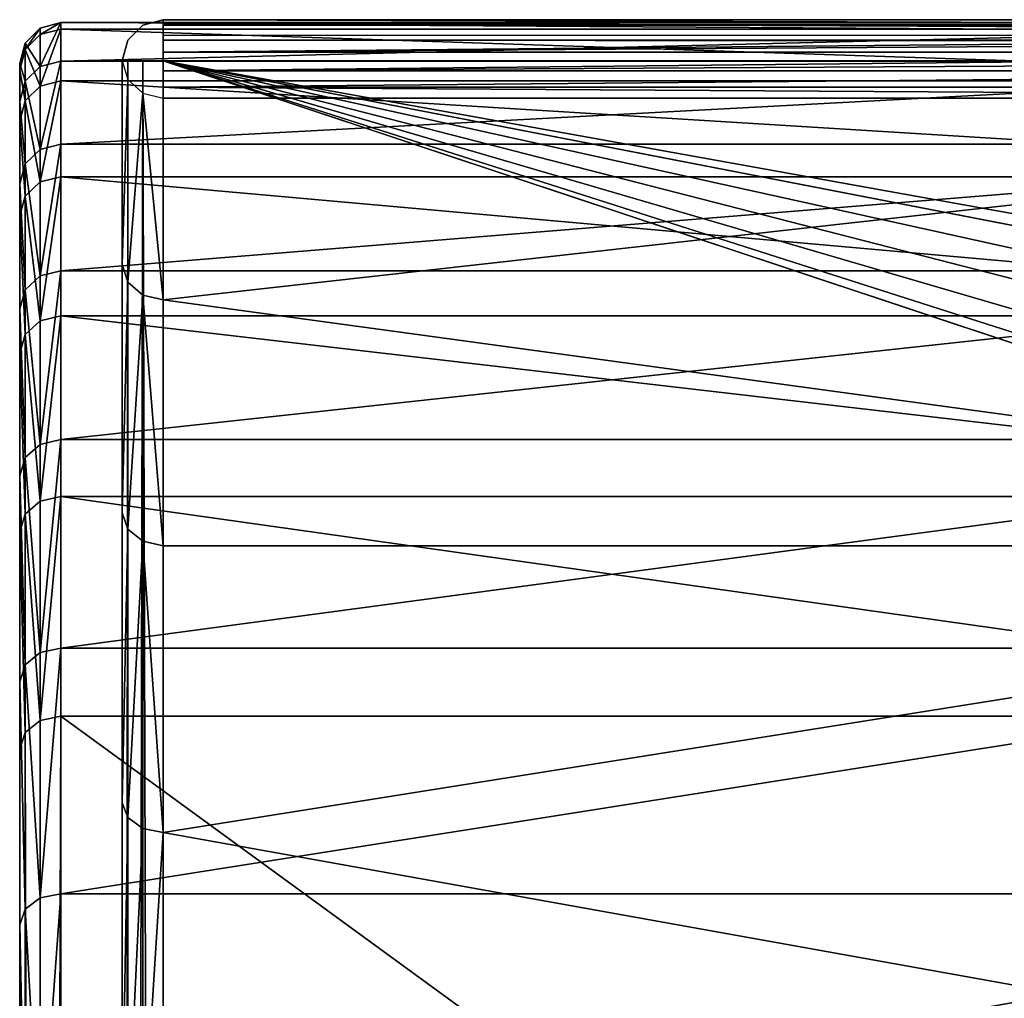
# Model space of a CAD drawing. Header units: millimetres. Extents: x 1 to 138, y -45 to 37.
# Tile 166 of 256: x 0.69 to 5.49, y 12.63 to 17.4. Entities that reach past the tile are written whole.
import ezdxf

# ---------------------------------------------------------------- set-up
doc = ezdxf.new("R2010")
doc.units = ezdxf.units.MM
doc.header["$LTSCALE"] = 25.4
doc.layers.get('0').update_dxf_attribs({"true_color": 0xff5454})

# ---------------------------------------------------------------- blocks, each defined once
blk = doc.blocks.new('PROFILE-FOCUS-LED-7618-7620-7621-7622.STL#2')
at = {"color": 250, "true_color": 0x262626}
mesh = blk.add_polyface(dxfattribs=at)
corners = [(1.2854, 17.3707, 93.1048), (1.3854, 17.3974, 62.665), (1.2854, 17.3707, 62.665), (1.3854, 17.3974, 93.1048)]
mesh.append_faces([[corners[k] for k in face] for face in [(0, 1, 2), (1, 0, 3)]], dxfattribs={"vtx0": -1, "color": 250})
mesh = blk.add_polyface(dxfattribs=at)
corners = [(1.3854, 17.3974, 93.1048), (10.3854, 17.3974, 62.665), (1.3854, 17.3974, 62.665), (127.9854, 17.3974, 62.665), (136.9854, 17.3974, 62.665), (136.9854, 17.3974, 93.1048), (127.9854, 17.3974, 55.8048), (10.3854, 17.3974, 55.8048)]
mesh.append_faces([[corners[k] for k in face] for face in [(0, 1, 2), (4, 0, 5), (1, 6, 7)]], dxfattribs={"vtx0": -1, "color": 250})
mesh.append_faces([[corners[k] for k in face] for face in [(3, 0, 4), (6, 1, 3)]], dxfattribs={"vtx0": -1, "vtx1": -1, "color": 250})
mesh.append_faces([[corners[k] for k in face] for face in [(1, 0, 3)]], dxfattribs={"vtx0": -1, "vtx1": -1, "vtx2": -1, "color": 250})
mesh = blk.add_polyface(dxfattribs=at)
corners = [(1.3854, 17.3974, 62.665), (10.2854, 17.3707, 62.565), (1.3854, 17.3771, 62.5771)]
mesh.append_faces([[corners[k] for k in face] for face in [(0, 1, 2)]], dxfattribs={"color": 250})
mesh = blk.add_polyface(dxfattribs=at)
corners = [(10.3854, 17.3974, 62.665), (10.2854, 17.3707, 62.565), (1.3854, 17.3974, 62.665)]
mesh.append_faces([[corners[k] for k in face] for face in [(0, 1, 2)]], dxfattribs={"color": 250})
mesh = blk.add_polyface(dxfattribs=at)
corners = [(1.3854, 17.3707, 93.2048), (136.9854, 17.3974, 93.1048), (1.3854, 17.3974, 93.1048), (136.9854, 17.3707, 93.2048)]
mesh.append_faces([[corners[k] for k in face] for face in [(0, 1, 2), (1, 0, 3)]], dxfattribs={"vtx0": -1, "color": 250})
mesh = blk.add_polyface(dxfattribs=at)
corners = [(0.7854, 17.1694, 58.449), (0.7122, 17.2837, 56.4957), (0.7122, 17.0971, 58.438), (0.7854, 17.3569, 56.4986)]
mesh.append_faces([[corners[k] for k in face] for face in [(0, 1, 2), (1, 0, 3)]], dxfattribs={"vtx0": -1, "color": 250})
mesh = blk.add_polyface(dxfattribs=at)
corners = [(0.7122, 17.2518, 54.5447), (0.7854, 17.3569, 56.4986), (0.7854, 17.3248, 54.5394), (0.7122, 17.2837, 56.4957)]
mesh.append_faces([[corners[k] for k in face] for face in [(0, 1, 2), (1, 0, 3)]], dxfattribs={"vtx0": -1, "color": 250})
mesh = blk.add_polyface(dxfattribs=at)
corners = [(0.7854, 17.1694, 58.449), (0.8854, 17.3836, 56.4996), (0.7854, 17.3569, 56.4986), (0.8854, 17.1959, 58.4531)]
mesh.append_faces([[corners[k] for k in face] for face in [(0, 1, 2), (1, 0, 3)]], dxfattribs={"vtx0": -1, "color": 250})
mesh = blk.add_polyface(dxfattribs=at)
corners = [(0.7854, 17.3248, 54.5394), (0.8854, 17.3836, 56.4996), (0.8854, 17.3515, 54.5374), (0.7854, 17.3569, 56.4986)]
mesh.append_faces([[corners[k] for k in face] for face in [(0, 1, 2), (1, 0, 3)]], dxfattribs={"vtx0": -1, "color": 250})
mesh = blk.add_polyface(dxfattribs=at)
corners = [(0.7854, 17.0735, 52.5961), (0.8854, 17.3515, 54.5374), (0.8854, 17.0999, 52.5912), (0.7854, 17.3248, 54.5394)]
mesh.append_faces([[corners[k] for k in face] for face in [(0, 1, 2), (1, 0, 3)]], dxfattribs={"vtx0": -1, "color": 250})
mesh = blk.add_polyface(dxfattribs=at)
corners = [(0.8854, 17.3836, 56.4996), (8.4854, 17.3515, 54.5374), (0.8854, 17.3515, 54.5374), (8.4854, 17.3836, 56.4996)]
mesh.append_faces([[corners[k] for k in face] for face in [(0, 1, 2), (1, 0, 3)]], dxfattribs={"vtx0": -1, "color": 250})
mesh = blk.add_polyface(dxfattribs=at)
corners = [(0.8854, 17.1959, 58.4531), (8.4854, 17.3836, 56.4996), (0.8854, 17.3836, 56.4996), (8.4854, 17.1959, 58.4531)]
mesh.append_faces([[corners[k] for k in face] for face in [(0, 1, 2), (1, 0, 3)]], dxfattribs={"vtx0": -1, "color": 250})
mesh = blk.add_polyface(dxfattribs=at)
corners = [(0.8854, 17.3515, 54.5374), (8.4854, 17.0999, 52.5912), (0.8854, 17.0999, 52.5912), (8.4854, 17.3515, 54.5374)]
mesh.append_faces([[corners[k] for k in face] for face in [(0, 1, 2), (1, 0, 3)]], dxfattribs={"vtx0": -1, "color": 250})
mesh = blk.add_polyface(dxfattribs=at)
corners = [(1.2854, 17.3707, 93.1048), (1.2122, 17.2975, 62.665), (1.2122, 17.2975, 93.1048), (1.2854, 17.3707, 62.665)]
mesh.append_faces([[corners[k] for k in face] for face in [(0, 1, 2), (1, 0, 3)]], dxfattribs={"vtx0": -1, "color": 250})
mesh = blk.add_polyface(dxfattribs=at)
corners = [(1.3854, 17.3771, 62.5771), (10.2288, 17.3219, 62.5084), (1.3854, 17.3203, 62.5072)]
mesh.append_faces([[corners[k] for k in face] for face in [(0, 1, 2)]], dxfattribs={"color": 250})
mesh = blk.add_polyface(dxfattribs=at)
corners = [(1.3854, 17.3771, 62.5771), (10.2854, 17.3707, 62.565), (10.2288, 17.3219, 62.5084)]
mesh.append_faces([[corners[k] for k in face] for face in [(0, 1, 2)]], dxfattribs={"color": 250})
mesh = blk.add_polyface(dxfattribs=at)
corners = [(136.9854, 17.2975, 93.278), (1.3854, 17.3707, 93.2048), (1.3854, 17.2975, 93.278), (136.9854, 17.3707, 93.2048)]
mesh.append_faces([[corners[k] for k in face] for face in [(0, 1, 2), (1, 0, 3)]], dxfattribs={"vtx0": -1, "color": 250})
mesh = blk.add_polyface(dxfattribs=at)
corners = [(0.7122, 17.2518, 54.5447), (0.7854, 17.0735, 52.5961), (0.7122, 17.0016, 52.6095), (0.7854, 17.3248, 54.5394)]
mesh.append_faces([[corners[k] for k in face] for face in [(0, 1, 2), (1, 0, 3)]], dxfattribs={"vtx0": -1, "color": 250})
mesh = blk.add_polyface(dxfattribs=at)
corners = [(1.2122, 17.2975, 93.1048), (1.1854, 17.1975, 62.665), (1.1854, 17.1975, 93.1048), (1.2122, 17.2975, 62.665)]
mesh.append_faces([[corners[k] for k in face] for face in [(0, 1, 2), (1, 0, 3)]], dxfattribs={"vtx0": -1, "color": 250})
mesh = blk.add_polyface(dxfattribs=at)
corners = [(10.2288, 17.3219, 62.5084), (10.2122, 17.2975, 62.4917), (1.3854, 17.2386, 62.4692)]
mesh.append_faces([[corners[k] for k in face] for face in [(0, 1, 2)]], dxfattribs={"color": 250})
mesh = blk.add_polyface(dxfattribs=at)
corners = [(10.2288, 17.3219, 62.5084), (1.3854, 17.2386, 62.4692), (1.3854, 17.3203, 62.5072)]
mesh.append_faces([[corners[k] for k in face] for face in [(0, 1, 2)]], dxfattribs={"color": 250})
mesh = blk.add_polyface(dxfattribs=at)
corners = [(10.2122, 17.2975, 62.4917), (10.1897, 17.2386, 62.4692), (1.3854, 17.2386, 62.4692)]
mesh.append_faces([[corners[k] for k in face] for face in [(0, 1, 2)]], dxfattribs={"color": 250})
mesh = blk.add_polyface(dxfattribs=at)
corners = [(136.9854, 17.1975, 93.3048), (1.3854, 17.2975, 93.278), (1.3854, 17.1975, 93.3048), (136.9854, 17.2975, 93.278)]
mesh.append_faces([[corners[k] for k in face] for face in [(0, 1, 2), (1, 0, 3)]], dxfattribs={"vtx0": -1, "color": 250})
mesh = blk.add_polyface(dxfattribs=at)
corners = [(0.7122, 17.0971, 58.438), (0.6854, 17.1838, 56.4917), (0.6854, 16.9982, 58.4228), (0.7122, 17.2837, 56.4957)]
mesh.append_faces([[corners[k] for k in face] for face in [(0, 1, 2), (1, 0, 3)]], dxfattribs={"vtx0": -1, "color": 250})
mesh = blk.add_polyface(dxfattribs=at)
corners = [(0.6854, 17.1838, 56.4917), (0.7122, 17.2518, 54.5447), (0.6854, 17.152, 54.5519), (0.7122, 17.2837, 56.4957)]
mesh.append_faces([[corners[k] for k in face] for face in [(0, 1, 2), (1, 0, 3)]], dxfattribs={"vtx0": -1, "color": 250})
mesh = blk.add_polyface(dxfattribs=at)
corners = [(0.6854, 17.152, 54.5519), (0.7122, 17.0016, 52.6095), (0.6854, 16.9033, 52.6279), (0.7122, 17.2518, 54.5447)]
mesh.append_faces([[corners[k] for k in face] for face in [(0, 1, 2), (1, 0, 3)]], dxfattribs={"vtx0": -1, "color": 250})
mesh = blk.add_polyface(dxfattribs=at)
corners = [(1.1854, -17.4025, 93.1048), (1.1854, -16.4089, 64.6102), (1.1854, -17.4025, 62.665), (1.1854, -15.1975, 66.4278), (1.1854, -13.7844, 68.0934), (1.1854, -12.1886, 69.585), (1.1854, 17.1975, 93.1048), (1.1854, -10.4314, 70.8824), (1.1854, -8.5362, 71.9684), (1.1854, -6.5284, 72.8285), (1.1854, -4.4347, 73.4512), (1.1854, -2.2832, 73.8282), (1.1854, -0.1026, 73.9544), (1.1854, 2.0781, 73.8282), (1.1854, 4.2296, 73.4512), (1.1854, 6.3233, 72.8285), (1.1854, 8.3311, 71.9684), (1.1854, 10.2263, 70.8824), (1.1854, 11.9835, 69.585), (1.1854, 13.5793, 68.0934), (1.1854, 14.9924, 66.4278), (1.1854, 16.2038, 64.6102), (1.1854, 17.1975, 62.665)]
mesh.append_faces([[corners[k] for k in face] for face in [(0, 1, 2), (21, 6, 22)]], dxfattribs={"vtx0": -1, "color": 250})
mesh.append_faces([[corners[k] for k in face] for face in [(1, 0, 3), (3, 0, 4), (4, 0, 5), (5, 6, 7), (7, 6, 8), (8, 6, 9), (9, 6, 10), (10, 6, 11), (11, 6, 12), (12, 6, 13), (13, 6, 14), (14, 6, 15), (15, 6, 16), (16, 6, 17), (17, 6, 18), (18, 6, 19), (19, 6, 20), (20, 6, 21)]], dxfattribs={"vtx0": -1, "vtx1": -1, "color": 250})
mesh.append_faces([[corners[k] for k in face] for face in [(5, 0, 6)]], dxfattribs={"vtx0": -1, "vtx2": -1, "color": 250})
mesh = blk.add_polyface(dxfattribs=at)
corners = [(1.1854, 16.2038, 64.6102), (1.2122, 17.1059, 62.6247), (1.2122, 16.1175, 64.5596), (1.1854, 17.1975, 62.665)]
mesh.append_faces([[corners[k] for k in face] for face in [(0, 1, 2), (1, 0, 3)]], dxfattribs={"vtx0": -1, "color": 250})
mesh = blk.add_polyface(dxfattribs=at)
corners = [(1.2122, 17.1975, 93.2048), (1.1854, -17.4025, 93.1048), (1.2122, -17.4025, 93.2048), (1.1854, 17.1975, 93.1048)]
mesh.append_faces([[corners[k] for k in face] for face in [(0, 1, 2), (1, 0, 3)]], dxfattribs={"vtx0": -1, "color": 250})
mesh = blk.add_polyface(dxfattribs=at)
corners = [(1.2854, 17.1975, 93.278), (1.2122, -17.4025, 93.2048), (1.2854, -17.4025, 93.278), (1.2122, 17.1975, 93.2048)]
mesh.append_faces([[corners[k] for k in face] for face in [(0, 1, 2), (1, 0, 3)]], dxfattribs={"vtx0": -1, "color": 250})
mesh = blk.add_polyface(dxfattribs=at)
corners = [(1.3854, -17.4025, 93.3048), (1.2854, 17.1975, 93.278), (1.2854, -17.4025, 93.278), (1.3854, 17.1975, 93.3048)]
mesh.append_faces([[corners[k] for k in face] for face in [(0, 1, 2), (1, 0, 3)]], dxfattribs={"vtx0": -1, "color": 250})
mesh = blk.add_polyface(dxfattribs=at)
corners = [(10.1897, 17.2386, 62.4692), (10.1854, 17.1975, 62.465), (1.3854, 17.1485, 62.471)]
mesh.append_faces([[corners[k] for k in face] for face in [(0, 1, 2)]], dxfattribs={"color": 250})
mesh = blk.add_polyface(dxfattribs=at)
corners = [(10.1897, 17.2386, 62.4692), (1.3854, 17.1485, 62.471), (1.3854, 17.2386, 62.4692)]
mesh.append_faces([[corners[k] for k in face] for face in [(0, 1, 2)]], dxfattribs={"color": 250})
mesh = blk.add_polyface(dxfattribs=at)
corners = [(1.3854, -17.4025, 93.3048), (67.1525, -4.6608, 93.3048), (1.3854, 17.1975, 93.3048), (69.3476, -5.1619, 93.3048), (136.9854, -17.4025, 93.3048), (65.3921, -3.257, 93.3048), (64.4152, -1.2284, 93.3048), (71.5428, -4.6608, 93.3048), (73.3032, -3.257, 93.3048), (74.2801, -1.2284, 93.3048), (74.2801, 1.0233, 93.3048), (69.3476, 4.9568, 93.3048), (136.9854, 17.1975, 93.3048), (67.1525, 4.4557, 93.3048), (65.3921, 3.0519, 93.3048), (64.4152, 1.0233, 93.3048), (71.5428, 4.4557, 93.3048), (73.3032, 3.0519, 93.3048)]
mesh.append_faces([[corners[k] for k in face] for face in [(0, 1, 2), (1, 0, 3), (3, 4, 7), (7, 4, 8), (8, 4, 9), (9, 4, 10), (2, 11, 12), (11, 2, 13), (13, 2, 14), (14, 2, 15), (15, 2, 6), (12, 10, 4)]], dxfattribs={"vtx0": -1, "vtx1": -1, "color": 250})
mesh.append_faces([[corners[k] for k in face] for face in [(3, 0, 4), (2, 1, 5), (2, 5, 6), (12, 11, 16), (12, 16, 17), (12, 17, 10)]], dxfattribs={"vtx0": -1, "vtx2": -1, "color": 250})
mesh = blk.add_polyface(dxfattribs=at)
corners = [(10.1854, 17.1485, 62.471), (1.3854, 17.1485, 62.471), (10.1854, 17.1975, 62.465)]
mesh.append_faces([[corners[k] for k in face] for face in [(0, 1, 2)]], dxfattribs={"color": 250})
mesh = blk.add_polyface(dxfattribs=at)
corners = [(0.6854, -2.7206, 72.9056), (0.6854, -3.7802, 56.2106), (0.6854, -4.6188, 72.5049), (0.6854, -3.5499, 57.1486), (0.6854, -3.0846, 57.995), (0.6854, -2.4162, 58.6922), (0.6854, -0.7894, 73.0912), (0.6854, -1.59, 59.1926), (0.6854, -0.6625, 59.4622), (0.6854, 1.1503, 73.0594), (0.6854, 0.3032, 59.4825), (0.6854, 1.2412, 59.2522), (0.6854, 3.0744, 72.8106), (0.6854, 2.0877, 58.7869), (0.6854, 2.7849, 58.1184), (0.6854, 3.2853, 57.2923), (0.6854, 4.9584, 72.348), (0.6854, 3.5548, 56.3647), (0.6854, 3.5751, 55.399), (0.6854, -14.0458, 66.0456), (0.6854, -17.1185, 3.4117), (0.6854, -45.0051, 23.8934), (0.6854, -2.99, 53.4912), (0.6854, -2.2928, 52.8227), (0.6854, -1.4463, 52.3574), (0.6854, 13.8407, 45.564), (0.6854, -12.8116, 67.5424), (0.6854, -3.4904, 54.3174), (0.6854, -11.4175, 68.8915), (0.6854, -9.8811, 70.0761), (0.6854, -3.7599, 55.2449), (0.6854, -8.2217, 71.0812), (0.6854, -6.4602, 71.8942), (0.6854, -0.5083, 52.1271), (0.6854, 0.4574, 52.1474), (0.6854, 1.3849, 52.417), (0.6854, 2.2111, 52.9174), (0.6854, 2.8795, 53.6146), (0.6854, 3.3448, 54.461), (0.6854, 6.7789, 71.6773), (0.6854, 8.5127, 70.807), (0.6854, 10.1383, 69.7481), (0.6854, 11.635, 68.5138), (0.6854, 12.9842, 67.1197), (0.6854, 14.1688, 65.5833), (0.6854, 14.8997, 47.1895), (0.6854, 15.1739, 63.9239), (0.6854, 15.77, 48.9234), (0.6854, 15.9869, 62.1625), (0.6854, 16.4406, 50.7438), (0.6854, 16.5976, 60.321), (0.6854, 16.9033, 52.6279), (0.6854, 16.9982, 58.4228), (0.6854, 17.152, 54.5519), (0.6854, 17.1838, 56.4917)]
mesh.append_faces([[corners[k] for k in face] for face in [(19, 20, 21), (53, 52, 54)]], dxfattribs={"vtx0": -1, "color": 250})
mesh.append_faces([[corners[k] for k in face] for face in [(0, 1, 2), (1, 0, 3), (3, 0, 4), (4, 0, 5), (5, 6, 7), (7, 6, 8), (8, 9, 10), (10, 9, 11), (11, 12, 13), (13, 12, 14), (14, 12, 15), (15, 16, 17), (17, 16, 18), (20, 24, 25), (22, 26, 27), (27, 29, 30), (30, 2, 1), (25, 44, 45), (45, 46, 47), (47, 48, 49), (49, 50, 51), (51, 52, 53)]], dxfattribs={"vtx0": -1, "vtx1": -1, "color": 250})
mesh.append_faces([[corners[k] for k in face] for face in [(20, 19, 22), (25, 18, 16)]], dxfattribs={"vtx0": -1, "vtx1": -1, "vtx2": -1, "color": 250})
mesh.append_faces([[corners[k] for k in face] for face in [(5, 0, 6), (8, 6, 9), (11, 9, 12), (15, 12, 16), (20, 22, 23), (20, 23, 24), (22, 19, 26), (27, 26, 28), (27, 28, 29), (30, 29, 31), (30, 31, 32), (30, 32, 2), (25, 24, 33), (25, 33, 34), (25, 34, 35), (25, 35, 36), (25, 36, 37), (25, 37, 38), (25, 38, 18), (25, 16, 39), (25, 39, 40), (25, 40, 41), (25, 41, 42), (25, 42, 43), (25, 43, 44), (45, 44, 46), (47, 46, 48), (49, 48, 50), (51, 50, 52)]], dxfattribs={"vtx0": -1, "vtx2": -1, "color": 250})
mesh = blk.add_polyface(dxfattribs=at)
corners = [(0.7854, 16.7648, 60.3663), (0.7122, 17.0971, 58.438), (0.7122, 16.6941, 60.3472), (0.7854, 17.1694, 58.449)]
mesh.append_faces([[corners[k] for k in face] for face in [(0, 1, 2), (1, 0, 3)]], dxfattribs={"vtx0": -1, "color": 250})
mesh = blk.add_polyface(dxfattribs=at)
corners = [(0.7854, 16.7648, 60.3663), (0.8854, 17.1959, 58.4531), (0.7854, 17.1694, 58.449), (0.8854, 16.7906, 60.3733)]
mesh.append_faces([[corners[k] for k in face] for face in [(0, 1, 2), (1, 0, 3)]], dxfattribs={"vtx0": -1, "color": 250})
mesh = blk.add_polyface(dxfattribs=at)
corners = [(0.8854, 16.7906, 60.3733), (8.4854, 17.1959, 58.4531), (0.8854, 17.1959, 58.4531), (8.4854, 16.7906, 60.3733)]
mesh.append_faces([[corners[k] for k in face] for face in [(0, 1, 2), (1, 0, 3)]], dxfattribs={"vtx0": -1, "color": 250})
mesh = blk.add_polyface(dxfattribs=at)
corners = [(1.2122, 16.1175, 64.5596), (1.2854, 17.0389, 62.5952), (1.2854, 16.0544, 64.5226), (1.2122, 17.1059, 62.6247)]
mesh.append_faces([[corners[k] for k in face] for face in [(0, 1, 2), (1, 0, 3)]], dxfattribs={"vtx0": -1, "color": 250})
mesh = blk.add_polyface(dxfattribs=at)
corners = [(10.1854, 17.1485, 62.471), (1.3854, 17.0683, 62.5122), (1.3854, 17.1485, 62.471), (10.1854, 17.0683, 62.5122)]
mesh.append_faces([[corners[k] for k in face] for face in [(0, 1, 2), (1, 0, 3)]], dxfattribs={"vtx0": -1, "color": 250})
mesh = blk.add_polyface(dxfattribs=at)
corners = [(0.7122, 16.6941, 60.3472), (0.6854, 16.9982, 58.4228), (0.6854, 16.5976, 60.321), (0.7122, 17.0971, 58.438)]
mesh.append_faces([[corners[k] for k in face] for face in [(0, 1, 2), (1, 0, 3)]], dxfattribs={"vtx0": -1, "color": 250})
mesh = blk.add_polyface(dxfattribs=at)
corners = [(0.7122, 17.0016, 52.6095), (0.7854, 16.6063, 50.6932), (0.7122, 16.5362, 50.7146), (0.7854, 17.0735, 52.5961)]
mesh.append_faces([[corners[k] for k in face] for face in [(0, 1, 2), (1, 0, 3)]], dxfattribs={"vtx0": -1, "color": 250})
mesh = blk.add_polyface(dxfattribs=at)
corners = [(0.7854, 16.6063, 50.6932), (0.8854, 17.0999, 52.5912), (0.8854, 16.6319, 50.6853), (0.7854, 17.0735, 52.5961)]
mesh.append_faces([[corners[k] for k in face] for face in [(0, 1, 2), (1, 0, 3)]], dxfattribs={"vtx0": -1, "color": 250})
mesh = blk.add_polyface(dxfattribs=at)
corners = [(0.8854, 17.0999, 52.5912), (8.4854, 16.6319, 50.6853), (0.8854, 16.6319, 50.6853), (8.4854, 17.0999, 52.5912)]
mesh.append_faces([[corners[k] for k in face] for face in [(0, 1, 2), (1, 0, 3)]], dxfattribs={"vtx0": -1, "color": 250})
mesh = blk.add_polyface(dxfattribs=at)
corners = [(10.1854, 17.0144, 62.5844), (1.3854, 17.0683, 62.5122), (10.1854, 17.0683, 62.5122), (1.3854, 17.0144, 62.5844)]
mesh.append_faces([[corners[k] for k in face] for face in [(0, 1, 2), (1, 0, 3)]], dxfattribs={"vtx0": -1, "color": 250})
mesh = blk.add_polyface(dxfattribs=at)
corners = [(1.3854, 16.0313, 64.5091), (1.2854, 17.0389, 62.5952), (1.3854, 17.0144, 62.5844), (1.2854, 16.0544, 64.5226)]
mesh.append_faces([[corners[k] for k in face] for face in [(0, 1, 2), (1, 0, 3)]], dxfattribs={"vtx0": -1, "color": 250})
mesh = blk.add_polyface(dxfattribs=at)
corners = [(1.3854, 16.0313, 64.5091), (1.3854, 17.0144, 62.5844), (10.1854, 17.0144, 62.5844)]
mesh.append_faces([[corners[k] for k in face] for face in [(0, 1, 2)]], dxfattribs={"color": 250})
mesh = blk.add_polyface(dxfattribs=at)
corners = [(10.1854, 14.8327, 66.3074), (1.3854, 16.0313, 64.5091), (10.1854, 17.0144, 62.5844)]
mesh.append_faces([[corners[k] for k in face] for face in [(0, 1, 2)]], dxfattribs={"color": 250})
mesh = blk.add_polyface(dxfattribs=at)
corners = [(0.6854, 16.9033, 52.6279), (0.7122, 16.5362, 50.7146), (0.6854, 16.4406, 50.7438), (0.7122, 17.0016, 52.6095)]
mesh.append_faces([[corners[k] for k in face] for face in [(0, 1, 2), (1, 0, 3)]], dxfattribs={"vtx0": -1, "color": 250})
mesh = blk.add_polyface(dxfattribs=at)
corners = [(0.7854, 16.148, 62.2261), (0.7122, 16.6941, 60.3472), (0.7122, 16.0799, 62.1992), (0.7854, 16.7648, 60.3663)]
mesh.append_faces([[corners[k] for k in face] for face in [(0, 1, 2), (1, 0, 3)]], dxfattribs={"vtx0": -1, "color": 250})
mesh = blk.add_polyface(dxfattribs=at)
corners = [(0.7854, 16.148, 62.2261), (0.8854, 16.7906, 60.3733), (0.7854, 16.7648, 60.3663), (0.8854, 16.1729, 62.236)]
mesh.append_faces([[corners[k] for k in face] for face in [(0, 1, 2), (1, 0, 3)]], dxfattribs={"vtx0": -1, "color": 250})
mesh = blk.add_polyface(dxfattribs=at)
corners = [(0.8854, 16.1729, 62.236), (8.4854, 16.7906, 60.3733), (0.8854, 16.7906, 60.3733), (8.4854, 16.1729, 62.236)]
mesh.append_faces([[corners[k] for k in face] for face in [(0, 1, 2), (1, 0, 3)]], dxfattribs={"vtx0": -1, "color": 250})
mesh = blk.add_polyface(dxfattribs=at)
corners = [(0.7122, 16.0799, 62.1992), (0.6854, 16.5976, 60.321), (0.6854, 15.9869, 62.1625), (0.7122, 16.6941, 60.3472)]
mesh.append_faces([[corners[k] for k in face] for face in [(0, 1, 2), (1, 0, 3)]], dxfattribs={"vtx0": -1, "color": 250})
mesh = blk.add_polyface(dxfattribs=at)
corners = [(0.7854, 15.9289, 48.8545), (0.8854, 16.6319, 50.6853), (0.8854, 15.9534, 48.8438), (0.7854, 16.6063, 50.6932)]
mesh.append_faces([[corners[k] for k in face] for face in [(0, 1, 2), (1, 0, 3)]], dxfattribs={"vtx0": -1, "color": 250})
mesh = blk.add_polyface(dxfattribs=at)
corners = [(0.8854, 16.6319, 50.6853), (8.4854, 15.9534, 48.8438), (0.8854, 15.9534, 48.8438), (8.4854, 16.6319, 50.6853)]
mesh.append_faces([[corners[k] for k in face] for face in [(0, 1, 2), (1, 0, 3)]], dxfattribs={"vtx0": -1, "color": 250})
mesh = blk.add_polyface(dxfattribs=at)
corners = [(0.7122, 16.5362, 50.7146), (0.7854, 15.9289, 48.8545), (0.7122, 15.8617, 48.8836), (0.7854, 16.6063, 50.6932)]
mesh.append_faces([[corners[k] for k in face] for face in [(0, 1, 2), (1, 0, 3)]], dxfattribs={"vtx0": -1, "color": 250})
mesh = blk.add_polyface(dxfattribs=at)
corners = [(0.6854, 16.4406, 50.7438), (0.7122, 15.8617, 48.8836), (0.6854, 15.77, 48.9234), (0.7122, 16.5362, 50.7146)]
mesh.append_faces([[corners[k] for k in face] for face in [(0, 1, 2), (1, 0, 3)]], dxfattribs={"vtx0": -1, "color": 250})
mesh = blk.add_polyface(dxfattribs=at)
corners = [(1.1854, 14.9924, 66.4278), (1.2122, 16.1175, 64.5596), (1.2122, 14.9125, 66.3676), (1.1854, 16.2038, 64.6102)]
mesh.append_faces([[corners[k] for k in face] for face in [(0, 1, 2), (1, 0, 3)]], dxfattribs={"vtx0": -1, "color": 250})
mesh = blk.add_polyface(dxfattribs=at)
corners = [(0.7854, 15.3268, 64.0052), (0.7122, 16.0799, 62.1992), (0.7122, 15.2622, 63.9709), (0.7854, 16.148, 62.2261)]
mesh.append_faces([[corners[k] for k in face] for face in [(0, 1, 2), (1, 0, 3)]], dxfattribs={"vtx0": -1, "color": 250})
mesh = blk.add_polyface(dxfattribs=at)
corners = [(0.7854, 15.3268, 64.0052), (0.8854, 16.1729, 62.236), (0.7854, 16.148, 62.2261), (0.8854, 15.3505, 64.0178)]
mesh.append_faces([[corners[k] for k in face] for face in [(0, 1, 2), (1, 0, 3)]], dxfattribs={"vtx0": -1, "color": 250})
mesh = blk.add_polyface(dxfattribs=at)
corners = [(0.8854, 15.3505, 64.0178), (8.4854, 16.1729, 62.236), (0.8854, 16.1729, 62.236), (8.4854, 15.3505, 64.0178)]
mesh.append_faces([[corners[k] for k in face] for face in [(0, 1, 2), (1, 0, 3)]], dxfattribs={"vtx0": -1, "color": 250})
mesh = blk.add_polyface(dxfattribs=at)
corners = [(1.2122, 14.9125, 66.3676), (1.2854, 16.0544, 64.5226), (1.2854, 14.8541, 66.3235), (1.2122, 16.1175, 64.5596)]
mesh.append_faces([[corners[k] for k in face] for face in [(0, 1, 2), (1, 0, 3)]], dxfattribs={"vtx0": -1, "color": 250})
mesh = blk.add_polyface(dxfattribs=at)
corners = [(0.7122, 15.2622, 63.9709), (0.6854, 15.9869, 62.1625), (0.6854, 15.1739, 63.9239), (0.7122, 16.0799, 62.1992)]
mesh.append_faces([[corners[k] for k in face] for face in [(0, 1, 2), (1, 0, 3)]], dxfattribs={"vtx0": -1, "color": 250})
mesh = blk.add_polyface(dxfattribs=at)
corners = [(1.3854, 14.8327, 66.3074), (1.2854, 16.0544, 64.5226), (1.3854, 16.0313, 64.5091), (1.2854, 14.8541, 66.3235)]
mesh.append_faces([[corners[k] for k in face] for face in [(0, 1, 2), (1, 0, 3)]], dxfattribs={"vtx0": -1, "color": 250})
mesh = blk.add_polyface(dxfattribs=at)
corners = [(1.3854, 14.8327, 66.3074), (1.3854, 16.0313, 64.5091), (10.1854, 14.8327, 66.3074)]
mesh.append_faces([[corners[k] for k in face] for face in [(0, 1, 2)]], dxfattribs={"color": 250})
mesh = blk.add_polyface(dxfattribs=at)
corners = [(0.7854, 15.0499, 47.1033), (0.8854, 15.9534, 48.8438), (0.8854, 15.0731, 47.0899), (0.7854, 15.9289, 48.8545)]
mesh.append_faces([[corners[k] for k in face] for face in [(0, 1, 2), (1, 0, 3)]], dxfattribs={"vtx0": -1, "color": 250})
mesh = blk.add_polyface(dxfattribs=at)
corners = [(0.8854, 15.9534, 48.8438), (8.4854, 15.0731, 47.0899), (0.8854, 15.0731, 47.0899), (8.4854, 15.9534, 48.8438)]
mesh.append_faces([[corners[k] for k in face] for face in [(0, 1, 2), (1, 0, 3)]], dxfattribs={"vtx0": -1, "color": 250})
mesh = blk.add_polyface(dxfattribs=at)
corners = [(0.7122, 15.8617, 48.8836), (0.7854, 15.0499, 47.1033), (0.7122, 14.9864, 47.1397), (0.7854, 15.9289, 48.8545)]
mesh.append_faces([[corners[k] for k in face] for face in [(0, 1, 2), (1, 0, 3)]], dxfattribs={"vtx0": -1, "color": 250})
mesh = blk.add_polyface(dxfattribs=at)
corners = [(0.6854, 15.77, 48.9234), (0.7122, 14.9864, 47.1397), (0.6854, 14.8997, 47.1895), (0.7122, 15.8617, 48.8836)]
mesh.append_faces([[corners[k] for k in face] for face in [(0, 1, 2), (1, 0, 3)]], dxfattribs={"vtx0": -1, "color": 250})
mesh = blk.add_polyface(dxfattribs=at)
corners = [(0.7854, 14.3117, 65.6812), (0.7122, 15.2622, 63.9709), (0.7122, 14.2513, 65.6398), (0.7854, 15.3268, 64.0052)]
mesh.append_faces([[corners[k] for k in face] for face in [(0, 1, 2), (1, 0, 3)]], dxfattribs={"vtx0": -1, "color": 250})
mesh = blk.add_polyface(dxfattribs=at)
corners = [(0.7854, 14.3117, 65.6812), (0.8854, 15.3505, 64.0178), (0.7854, 15.3268, 64.0052), (0.8854, 14.3338, 65.6964)]
mesh.append_faces([[corners[k] for k in face] for face in [(0, 1, 2), (1, 0, 3)]], dxfattribs={"vtx0": -1, "color": 250})
mesh = blk.add_polyface(dxfattribs=at)
corners = [(0.8854, 14.3338, 65.6964), (8.4854, 15.3505, 64.0178), (0.8854, 15.3505, 64.0178), (8.4854, 14.3338, 65.6964)]
mesh.append_faces([[corners[k] for k in face] for face in [(0, 1, 2), (1, 0, 3)]], dxfattribs={"vtx0": -1, "color": 250})
mesh = blk.add_polyface(dxfattribs=at)
corners = [(0.7122, 14.2513, 65.6398), (0.6854, 15.1739, 63.9239), (0.6854, 14.1688, 65.5833), (0.7122, 15.2622, 63.9709)]
mesh.append_faces([[corners[k] for k in face] for face in [(0, 1, 2), (1, 0, 3)]], dxfattribs={"vtx0": -1, "color": 250})
mesh = blk.add_polyface(dxfattribs=at)
corners = [(0.7122, 14.9864, 47.1397), (0.7854, 13.9803, 45.4614), (0.7122, 13.9213, 45.5048), (0.7854, 15.0499, 47.1033)]
mesh.append_faces([[corners[k] for k in face] for face in [(0, 1, 2), (1, 0, 3)]], dxfattribs={"vtx0": -1, "color": 250})
mesh = blk.add_polyface(dxfattribs=at)
corners = [(0.7854, 13.9803, 45.4614), (0.8854, 15.0731, 47.0899), (0.8854, 14.0019, 45.4456), (0.7854, 15.0499, 47.1033)]
mesh.append_faces([[corners[k] for k in face] for face in [(0, 1, 2), (1, 0, 3)]], dxfattribs={"vtx0": -1, "color": 250})
mesh = blk.add_polyface(dxfattribs=at)
corners = [(0.8854, 15.0731, 47.0899), (8.4854, 14.0019, 45.4456), (0.8854, 14.0019, 45.4456), (8.4854, 15.0731, 47.0899)]
mesh.append_faces([[corners[k] for k in face] for face in [(0, 1, 2), (1, 0, 3)]], dxfattribs={"vtx0": -1, "color": 250})
mesh = blk.add_polyface(dxfattribs=at)
corners = [(1.1854, 13.5793, 68.0934), (1.2122, 14.9125, 66.3676), (1.2122, 13.507, 68.0245), (1.1854, 14.9924, 66.4278)]
mesh.append_faces([[corners[k] for k in face] for face in [(0, 1, 2), (1, 0, 3)]], dxfattribs={"vtx0": -1, "color": 250})
mesh = blk.add_polyface(dxfattribs=at)
corners = [(0.6854, 14.8997, 47.1895), (0.7122, 13.9213, 45.5048), (0.6854, 13.8407, 45.564), (0.7122, 14.9864, 47.1397)]
mesh.append_faces([[corners[k] for k in face] for face in [(0, 1, 2), (1, 0, 3)]], dxfattribs={"vtx0": -1, "color": 250})
mesh = blk.add_polyface(dxfattribs=at)
corners = [(1.2122, 13.507, 68.0245), (1.2854, 14.8541, 66.3235), (1.2854, 13.454, 67.974), (1.2122, 14.9125, 66.3676)]
mesh.append_faces([[corners[k] for k in face] for face in [(0, 1, 2), (1, 0, 3)]], dxfattribs={"vtx0": -1, "color": 250})
mesh = blk.add_polyface(dxfattribs=at)
corners = [(1.3854, 13.4346, 67.9555), (1.2854, 14.8541, 66.3235), (1.3854, 14.8327, 66.3074), (1.2854, 13.454, 67.974)]
mesh.append_faces([[corners[k] for k in face] for face in [(0, 1, 2), (1, 0, 3)]], dxfattribs={"vtx0": -1, "color": 250})
mesh = blk.add_polyface(dxfattribs=at)
corners = [(10.1854, 11.8557, 69.4312), (1.3854, 13.4346, 67.9555), (10.1854, 14.8327, 66.3074)]
mesh.append_faces([[corners[k] for k in face] for face in [(0, 1, 2)]], dxfattribs={"color": 250})
mesh = blk.add_polyface(dxfattribs=at)
corners = [(1.3854, 13.4346, 67.9555), (1.3854, 14.8327, 66.3074), (10.1854, 14.8327, 66.3074)]
mesh.append_faces([[corners[k] for k in face] for face in [(0, 1, 2)]], dxfattribs={"color": 250})
mesh = blk.add_polyface(dxfattribs=at)
corners = [(0.7854, 13.1152, 67.233), (0.8854, 14.3338, 65.6964), (0.7854, 14.3117, 65.6812), (0.8854, 13.1355, 67.2505)]
mesh.append_faces([[corners[k] for k in face] for face in [(0, 1, 2), (1, 0, 3)]], dxfattribs={"vtx0": -1, "color": 250})
mesh = blk.add_polyface(dxfattribs=at)
corners = [(0.8854, 13.1355, 67.2505), (8.4854, 14.3338, 65.6964), (0.8854, 14.3338, 65.6964), (8.4854, 13.1355, 67.2505)]
mesh.append_faces([[corners[k] for k in face] for face in [(0, 1, 2), (1, 0, 3)]], dxfattribs={"vtx0": -1, "color": 250})
mesh = blk.add_polyface(dxfattribs=at)
corners = [(0.7854, 13.1152, 67.233), (0.7122, 14.2513, 65.6398), (0.7122, 13.0598, 67.1851), (0.7854, 14.3117, 65.6812)]
mesh.append_faces([[corners[k] for k in face] for face in [(0, 1, 2), (1, 0, 3)]], dxfattribs={"vtx0": -1, "color": 250})
mesh = blk.add_polyface(dxfattribs=at)
corners = [(0.7122, 13.0598, 67.1851), (0.6854, 14.1688, 65.5833), (0.6854, 12.9842, 67.1197), (0.7122, 14.2513, 65.6398)]
mesh.append_faces([[corners[k] for k in face] for face in [(0, 1, 2), (1, 0, 3)]], dxfattribs={"vtx0": -1, "color": 250})
mesh = blk.add_polyface(dxfattribs=at)
corners = [(0.7122, 13.9213, 45.5048), (0.7854, -16.9789, 3.3092), (0.7122, -17.0379, 3.3525), (0.7854, 13.9803, 45.4614)]
mesh.append_faces([[corners[k] for k in face] for face in [(0, 1, 2), (1, 0, 3)]], dxfattribs={"vtx0": -1, "color": 250})
mesh = blk.add_polyface(dxfattribs=at)
corners = [(0.7854, -16.9789, 3.3092), (0.8854, 14.0019, 45.4456), (0.8854, -16.9573, 3.2933), (0.7854, 13.9803, 45.4614)]
mesh.append_faces([[corners[k] for k in face] for face in [(0, 1, 2), (1, 0, 3)]], dxfattribs={"vtx0": -1, "color": 250})
mesh = blk.add_polyface(dxfattribs=at)
corners = [(0.8854, -16.9573, 3.2933), (8.4854, 8.464, 37.9055), (137.4854, -16.9573, 3.2933), (0.8854, 14.0019, 45.4456), (8.4854, 14.0019, 45.4456), (128.8854, 8.464, 37.9055), (137.4854, 14.0019, 45.4456), (28.0705, 8.464, 37.9055), (128.8854, 14.0019, 45.4456)]
mesh.append_faces([[corners[k] for k in face] for face in [(1, 3, 4), (5, 1, 7), (6, 5, 8)]], dxfattribs={"vtx0": -1, "color": 250})
mesh.append_faces([[corners[k] for k in face] for face in [(0, 1, 2), (2, 5, 6)]], dxfattribs={"vtx0": -1, "vtx1": -1, "color": 250})
mesh.append_faces([[corners[k] for k in face] for face in [(5, 2, 1)]], dxfattribs={"vtx0": -1, "vtx1": -1, "vtx2": -1, "color": 250})
mesh.append_faces([[corners[k] for k in face] for face in [(1, 0, 3)]], dxfattribs={"vtx0": -1, "vtx2": -1, "color": 250})
mesh = blk.add_polyface(dxfattribs=at)
corners = [(0.6854, 13.8407, 45.564), (0.7122, -17.0379, 3.3525), (0.6854, -17.1185, 3.4117), (0.7122, 13.9213, 45.5048)]
mesh.append_faces([[corners[k] for k in face] for face in [(0, 1, 2), (1, 0, 3)]], dxfattribs={"vtx0": -1, "color": 250})
mesh = blk.add_polyface(dxfattribs=at)
corners = [(1.1854, 11.9835, 69.585), (1.2122, 13.507, 68.0245), (1.2122, 11.9196, 69.5081), (1.1854, 13.5793, 68.0934)]
mesh.append_faces([[corners[k] for k in face] for face in [(0, 1, 2), (1, 0, 3)]], dxfattribs={"vtx0": -1, "color": 250})
mesh = blk.add_polyface(dxfattribs=at)
corners = [(1.2122, 11.9196, 69.5081), (1.2854, 13.454, 67.974), (1.2854, 11.8728, 69.4518), (1.2122, 13.507, 68.0245)]
mesh.append_faces([[corners[k] for k in face] for face in [(0, 1, 2), (1, 0, 3)]], dxfattribs={"vtx0": -1, "color": 250})
mesh = blk.add_polyface(dxfattribs=at)
corners = [(1.3854, 13.4346, 67.9555), (1.2854, 11.8728, 69.4518), (1.2854, 13.454, 67.974), (1.3854, 11.8557, 69.4312)]
mesh.append_faces([[corners[k] for k in face] for face in [(0, 1, 2), (1, 0, 3)]], dxfattribs={"vtx0": -1, "color": 250})
mesh = blk.add_polyface(dxfattribs=at)
corners = [(10.1854, 11.8557, 69.4312), (1.3854, 11.8557, 69.4312), (1.3854, 13.4346, 67.9555)]
mesh.append_faces([[corners[k] for k in face] for face in [(0, 1, 2)]], dxfattribs={"color": 250})
mesh = blk.add_polyface(dxfattribs=at)
corners = [(0.7854, 11.7526, 68.641), (0.7122, 13.0598, 67.1851), (0.7122, 11.7029, 68.5873), (0.7854, 13.1152, 67.233)]
mesh.append_faces([[corners[k] for k in face] for face in [(0, 1, 2), (1, 0, 3)]], dxfattribs={"vtx0": -1, "color": 250})
mesh = blk.add_polyface(dxfattribs=at)
corners = [(0.7854, 11.7526, 68.641), (0.8854, 13.1355, 67.2505), (0.7854, 13.1152, 67.233), (0.8854, 11.7707, 68.6607)]
mesh.append_faces([[corners[k] for k in face] for face in [(0, 1, 2), (1, 0, 3)]], dxfattribs={"vtx0": -1, "color": 250})
mesh = blk.add_polyface(dxfattribs=at)
corners = [(0.8854, 11.7707, 68.6607), (8.4854, 13.1355, 67.2505), (0.8854, 13.1355, 67.2505), (8.4854, 11.7707, 68.6607)]
mesh.append_faces([[corners[k] for k in face] for face in [(0, 1, 2), (1, 0, 3)]], dxfattribs={"vtx0": -1, "color": 250})
mesh = blk.add_polyface(dxfattribs=at)
corners = [(0.7122, 11.7029, 68.5873), (0.6854, 12.9842, 67.1197), (0.6854, 11.635, 68.5138), (0.7122, 13.0598, 67.1851)]
mesh.append_faces([[corners[k] for k in face] for face in [(0, 1, 2), (1, 0, 3)]], dxfattribs={"vtx0": -1, "color": 250})

msp = doc.modelspace()

# ---------------------------------------------------------------- block references
at = {"color": 0}
msp.add_blockref('PROFILE-FOCUS-LED-7618-7620-7621-7622.STL#2', (0, 0), dxfattribs=at)

doc.saveas('drawing.dxf')
